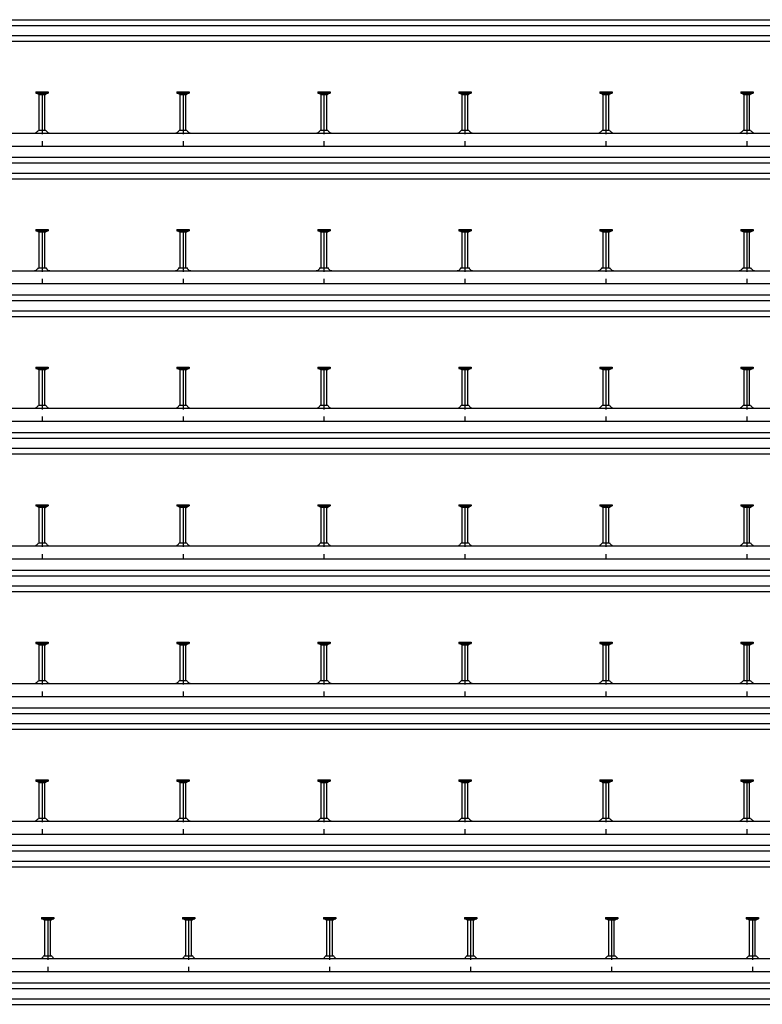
# Model space of a CAD drawing. Header units: millimetres. Extents: x -218 to 5910, y -4299 to 2743.
# Tile 5 of 21: x 1076 to 2393, y -4299 to -2553. Entities that reach past the tile are written whole.
import ezdxf

# ---------------------------------------------------------------- set-up
doc = ezdxf.new("R2010")
doc.units = ezdxf.units.MM
doc.header["$LTSCALE"] = 10
doc.linetypes.add('MITTE2', pattern=[1.125, 0.75, -0.125, 0.125, -0.125])
doc.layers.add('HALFEN', color=2, linetype='CONTINUOUS')

msp = doc.modelspace()

# ---------------------------------------------------------------- linework, layer by layer
at = {"layer": 'HALFEN'}
for p, q in [((-159.8, -2552.8), (4140.2, -2552.8)), ((-159.8, -2562.8), (4140.2, -2562.8)), ((-159.8, -2580.8), (4140.2, -2580.8)), ((-159.8, -2590.8), (4140.2, -2590.8)), ((1104.3, -2680.8), (1126.2, -2680.8)), ((1104.3, -2680.8), (1104.3, -2683)), ((1104.3, -2683), (1126.2, -2683)), ((1109.7, -2685.5), (1105.4, -2683)), ((1110.2, -2680.8), (1110.2, -2683)), ((1110.2, -2748.5), (1110.2, -2686.3)), ((1119.8, -2685.8), (1110.7, -2685.8)), ((1120.2, -2748.5), (1120.2, -2686.3)), ((1120.3, -2680.8), (1120.3, -2683)), ((1120.7, -2685.5), (1125.1, -2683)), ((1126.2, -2680.8), (1126.2, -2683)), ((1354.3, -2680.8), (1376.2, -2680.8)), ((1354.3, -2680.8), (1354.3, -2683)), ((1354.3, -2683), (1376.2, -2683)), ((1359.7, -2685.5), (1355.4, -2683)), ((1360.2, -2680.8), (1360.2, -2683)), ((1360.2, -2748.5), (1360.2, -2686.3)), ((1369.8, -2685.8), (1360.7, -2685.8)), ((1370.2, -2748.5), (1370.2, -2686.3)), ((1370.3, -2680.8), (1370.3, -2683)), ((1370.7, -2685.5), (1375.1, -2683)), ((1376.2, -2680.8), (1376.2, -2683)), ((1604.3, -2680.8), (1604.3, -2683)), ((1604.3, -2680.8), (1626.2, -2680.8)), ((1604.3, -2683), (1626.2, -2683)), ((1609.7, -2685.5), (1605.4, -2683)), ((1610.2, -2680.8), (1610.2, -2683)), ((1610.2, -2748.5), (1610.2, -2686.3)), ((1619.8, -2685.8), (1610.7, -2685.8)), ((1620.2, -2748.5), (1620.2, -2686.3)), ((1620.3, -2680.8), (1620.3, -2683)), ((1620.7, -2685.5), (1625.1, -2683)), ((1626.2, -2680.8), (1626.2, -2683)), ((1854.3, -2680.8), (1876.2, -2680.8)), ((1854.3, -2680.8), (1854.3, -2683)), ((1854.3, -2683), (1876.2, -2683)), ((1859.7, -2685.5), (1855.4, -2683)), ((1860.2, -2680.8), (1860.2, -2683)), ((1860.2, -2748.5), (1860.2, -2686.3)), ((1869.8, -2685.8), (1860.7, -2685.8)), ((1870.2, -2748.5), (1870.2, -2686.3)), ((1870.3, -2680.8), (1870.3, -2683)), ((1870.7, -2685.5), (1875.1, -2683)), ((1876.2, -2680.8), (1876.2, -2683)), ((2104.3, -2680.8), (2104.3, -2683)), ((2104.3, -2680.8), (2126.2, -2680.8)), ((2104.3, -2683), (2126.2, -2683)), ((2109.7, -2685.5), (2105.4, -2683)), ((2110.2, -2680.8), (2110.2, -2683)), ((2110.2, -2748.5), (2110.2, -2686.3)), ((2119.8, -2685.8), (2110.7, -2685.8)), ((2120.2, -2748.5), (2120.2, -2686.3)), ((2120.3, -2680.8), (2120.3, -2683)), ((2120.7, -2685.5), (2125.1, -2683)), ((2126.2, -2680.8), (2126.2, -2683)), ((2354.3, -2680.8), (2376.2, -2680.8)), ((2354.3, -2680.8), (2354.3, -2683)), ((2354.3, -2683), (2376.2, -2683)), ((2359.7, -2685.5), (2355.4, -2683)), ((2360.2, -2680.8), (2360.2, -2683)), ((2360.2, -2748.5), (2360.2, -2686.3)), ((2369.8, -2685.8), (2360.7, -2685.8)), ((2370.2, -2748.5), (2370.2, -2686.3)), ((2370.3, -2680.8), (2370.3, -2683)), ((2370.7, -2685.5), (2375.1, -2683)), ((2376.2, -2680.8), (2376.2, -2683)), ((-159.8, -2753.8), (4390.2, -2753.8)), ((1109, -2748.5), (1121.5, -2748.5)), ((1359, -2748.5), (1371.5, -2748.5)), ((1609, -2748.5), (1621.5, -2748.5)), ((1859, -2748.5), (1871.5, -2748.5)), ((2109, -2748.5), (2121.5, -2748.5)), ((2359, -2748.5), (2371.5, -2748.5)), ((-159.8, -2776.8), (4390.2, -2776.8)), ((-159.8, -2796.8), (4390.2, -2796.8)), ((-159.8, -2806.8), (4390.2, -2806.8)), ((-159.8, -2824.8), (4390.2, -2824.8)), ((-159.8, -2834.8), (4390.2, -2834.8)), ((1104.3, -2924.8), (1126.2, -2924.8)), ((1104.3, -2924.8), (1104.3, -2927)), ((1104.3, -2927), (1126.2, -2927)), ((1109.7, -2929.5), (1105.4, -2927)), ((1110.2, -2924.8), (1110.2, -2927)), ((1110.2, -2992.5), (1110.2, -2930.3)), ((1119.8, -2929.8), (1110.7, -2929.8)), ((1120.2, -2992.5), (1120.2, -2930.3)), ((1120.3, -2924.8), (1120.3, -2927)), ((1120.7, -2929.5), (1125.1, -2927)), ((1126.2, -2924.8), (1126.2, -2927)), ((1354.3, -2924.8), (1376.2, -2924.8)), ((1354.3, -2924.8), (1354.3, -2927)), ((1354.3, -2927), (1376.2, -2927)), ((1359.7, -2929.5), (1355.4, -2927)), ((1360.2, -2924.8), (1360.2, -2927)), ((1360.2, -2992.5), (1360.2, -2930.3)), ((1369.8, -2929.8), (1360.7, -2929.8)), ((1370.2, -2992.5), (1370.2, -2930.3)), ((1370.3, -2924.8), (1370.3, -2927)), ((1370.7, -2929.5), (1375.1, -2927)), ((1376.2, -2924.8), (1376.2, -2927)), ((1604.3, -2924.8), (1604.3, -2927)), ((1604.3, -2924.8), (1626.2, -2924.8)), ((1604.3, -2927), (1626.2, -2927)), ((1609.7, -2929.5), (1605.4, -2927)), ((1610.2, -2924.8), (1610.2, -2927)), ((1610.2, -2992.5), (1610.2, -2930.3)), ((1619.8, -2929.8), (1610.7, -2929.8)), ((1620.2, -2992.5), (1620.2, -2930.3)), ((1620.3, -2924.8), (1620.3, -2927)), ((1620.7, -2929.5), (1625.1, -2927)), ((1626.2, -2924.8), (1626.2, -2927)), ((1854.3, -2924.8), (1876.2, -2924.8)), ((1854.3, -2924.8), (1854.3, -2927)), ((1854.3, -2927), (1876.2, -2927)), ((1859.7, -2929.5), (1855.4, -2927)), ((1860.2, -2924.8), (1860.2, -2927)), ((1860.2, -2992.5), (1860.2, -2930.3)), ((1869.8, -2929.8), (1860.7, -2929.8)), ((1870.2, -2992.5), (1870.2, -2930.3)), ((1870.3, -2924.8), (1870.3, -2927)), ((1870.7, -2929.5), (1875.1, -2927)), ((1876.2, -2924.8), (1876.2, -2927)), ((2104.3, -2924.8), (2104.3, -2927)), ((2104.3, -2924.8), (2126.2, -2924.8)), ((2104.3, -2927), (2126.2, -2927)), ((2109.7, -2929.5), (2105.4, -2927)), ((2110.2, -2924.8), (2110.2, -2927)), ((2110.2, -2992.5), (2110.2, -2930.3)), ((2119.8, -2929.8), (2110.7, -2929.8)), ((2120.2, -2992.5), (2120.2, -2930.3)), ((2120.3, -2924.8), (2120.3, -2927)), ((2120.7, -2929.5), (2125.1, -2927)), ((2126.2, -2924.8), (2126.2, -2927)), ((2354.3, -2924.8), (2376.2, -2924.8)), ((2354.3, -2924.8), (2354.3, -2927)), ((2354.3, -2927), (2376.2, -2927)), ((2359.7, -2929.5), (2355.4, -2927)), ((2360.2, -2924.8), (2360.2, -2927)), ((2360.2, -2992.5), (2360.2, -2930.3)), ((2369.8, -2929.8), (2360.7, -2929.8)), ((2370.2, -2992.5), (2370.2, -2930.3)), ((2370.3, -2924.8), (2370.3, -2927)), ((2370.7, -2929.5), (2375.1, -2927)), ((2376.2, -2924.8), (2376.2, -2927)), ((-159.8, -2997.8), (4640.2, -2997.8)), ((1109, -2992.5), (1121.5, -2992.5)), ((1359, -2992.5), (1371.5, -2992.5)), ((1609, -2992.5), (1621.5, -2992.5)), ((1859, -2992.5), (1871.5, -2992.5)), ((2109, -2992.5), (2121.5, -2992.5)), ((2359, -2992.5), (2371.5, -2992.5)), ((-159.8, -3020.8), (4640.2, -3020.8)), ((-159.8, -3040.8), (4640.2, -3040.8)), ((-159.8, -3050.8), (4640.2, -3050.8)), ((-159.8, -3068.8), (4640.2, -3068.8)), ((-159.8, -3078.8), (4640.2, -3078.8)), ((1104.3, -3168.8), (1126.2, -3168.8)), ((1104.3, -3168.8), (1104.3, -3171)), ((1104.3, -3171), (1126.2, -3171)), ((1109.7, -3173.5), (1105.4, -3171)), ((1110.2, -3168.8), (1110.2, -3171)), ((1110.2, -3236.5), (1110.2, -3174.3)), ((1119.8, -3173.8), (1110.7, -3173.8)), ((1120.2, -3236.5), (1120.2, -3174.3)), ((1120.3, -3168.8), (1120.3, -3171)), ((1120.7, -3173.5), (1125.1, -3171)), ((1126.2, -3168.8), (1126.2, -3171)), ((1354.3, -3168.8), (1376.2, -3168.8)), ((1354.3, -3168.8), (1354.3, -3171)), ((1354.3, -3171), (1376.2, -3171)), ((1359.7, -3173.5), (1355.4, -3171)), ((1360.2, -3168.8), (1360.2, -3171)), ((1360.2, -3236.5), (1360.2, -3174.3)), ((1369.8, -3173.8), (1360.7, -3173.8)), ((1370.2, -3236.5), (1370.2, -3174.3)), ((1370.3, -3168.8), (1370.3, -3171)), ((1370.7, -3173.5), (1375.1, -3171)), ((1376.2, -3168.8), (1376.2, -3171)), ((1604.3, -3168.8), (1604.3, -3171)), ((1604.3, -3168.8), (1626.2, -3168.8)), ((1604.3, -3171), (1626.2, -3171)), ((1609.7, -3173.5), (1605.4, -3171)), ((1610.2, -3168.8), (1610.2, -3171)), ((1610.2, -3236.5), (1610.2, -3174.3)), ((1619.8, -3173.8), (1610.7, -3173.8)), ((1620.2, -3236.5), (1620.2, -3174.3)), ((1620.3, -3168.8), (1620.3, -3171)), ((1620.7, -3173.5), (1625.1, -3171)), ((1626.2, -3168.8), (1626.2, -3171)), ((1854.3, -3168.8), (1876.2, -3168.8)), ((1854.3, -3168.8), (1854.3, -3171)), ((1854.3, -3171), (1876.2, -3171)), ((1859.7, -3173.5), (1855.4, -3171)), ((1860.2, -3168.8), (1860.2, -3171)), ((1860.2, -3236.5), (1860.2, -3174.3)), ((1869.8, -3173.8), (1860.7, -3173.8)), ((1870.2, -3236.5), (1870.2, -3174.3)), ((1870.3, -3168.8), (1870.3, -3171)), ((1870.7, -3173.5), (1875.1, -3171)), ((1876.2, -3168.8), (1876.2, -3171)), ((2104.3, -3168.8), (2104.3, -3171)), ((2104.3, -3168.8), (2126.2, -3168.8)), ((2104.3, -3171), (2126.2, -3171)), ((2109.7, -3173.5), (2105.4, -3171)), ((2110.2, -3168.8), (2110.2, -3171)), ((2110.2, -3236.5), (2110.2, -3174.3)), ((2119.8, -3173.8), (2110.7, -3173.8)), ((2120.2, -3236.5), (2120.2, -3174.3)), ((2120.3, -3168.8), (2120.3, -3171)), ((2120.7, -3173.5), (2125.1, -3171)), ((2126.2, -3168.8), (2126.2, -3171)), ((2354.3, -3168.8), (2376.2, -3168.8)), ((2354.3, -3168.8), (2354.3, -3171)), ((2354.3, -3171), (2376.2, -3171)), ((2359.7, -3173.5), (2355.4, -3171)), ((2360.2, -3168.8), (2360.2, -3171)), ((2360.2, -3236.5), (2360.2, -3174.3)), ((2369.8, -3173.8), (2360.7, -3173.8)), ((2370.2, -3236.5), (2370.2, -3174.3)), ((2370.3, -3168.8), (2370.3, -3171)), ((2370.7, -3173.5), (2375.1, -3171)), ((2376.2, -3168.8), (2376.2, -3171)), ((-159.8, -3241.8), (4890.2, -3241.8)), ((1109, -3236.5), (1121.5, -3236.5)), ((1359, -3236.5), (1371.5, -3236.5)), ((1609, -3236.5), (1621.5, -3236.5)), ((1859, -3236.5), (1871.5, -3236.5)), ((2109, -3236.5), (2121.5, -3236.5)), ((2359, -3236.5), (2371.5, -3236.5)), ((-159.8, -3264.8), (4890.2, -3264.8)), ((-159.8, -3284.8), (4890.2, -3284.8)), ((-159.8, -3294.8), (4890.2, -3294.8)), ((-159.8, -3312.8), (4890.2, -3312.8)), ((-159.8, -3322.8), (4890.2, -3322.8)), ((1104.3, -3412.8), (1126.2, -3412.8)), ((1104.3, -3412.8), (1104.3, -3415)), ((1104.3, -3415), (1126.2, -3415)), ((1109.7, -3417.5), (1105.4, -3415)), ((1110.2, -3412.8), (1110.2, -3415)), ((1110.2, -3480.5), (1110.2, -3418.3)), ((1119.8, -3417.8), (1110.7, -3417.8)), ((1120.2, -3480.5), (1120.2, -3418.3)), ((1120.3, -3412.8), (1120.3, -3415)), ((1120.7, -3417.5), (1125.1, -3415)), ((1126.2, -3412.8), (1126.2, -3415)), ((1354.3, -3412.8), (1376.2, -3412.8)), ((1354.3, -3412.8), (1354.3, -3415)), ((1354.3, -3415), (1376.2, -3415)), ((1359.7, -3417.5), (1355.4, -3415)), ((1360.2, -3412.8), (1360.2, -3415)), ((1360.2, -3480.5), (1360.2, -3418.3)), ((1369.8, -3417.8), (1360.7, -3417.8)), ((1370.2, -3480.5), (1370.2, -3418.3)), ((1370.3, -3412.8), (1370.3, -3415)), ((1370.7, -3417.5), (1375.1, -3415)), ((1376.2, -3412.8), (1376.2, -3415)), ((1604.3, -3412.8), (1604.3, -3415)), ((1604.3, -3412.8), (1626.2, -3412.8)), ((1604.3, -3415), (1626.2, -3415)), ((1609.7, -3417.5), (1605.4, -3415)), ((1610.2, -3412.8), (1610.2, -3415)), ((1610.2, -3480.5), (1610.2, -3418.3)), ((1619.8, -3417.8), (1610.7, -3417.8)), ((1620.2, -3480.5), (1620.2, -3418.3)), ((1620.3, -3412.8), (1620.3, -3415)), ((1620.7, -3417.5), (1625.1, -3415)), ((1626.2, -3412.8), (1626.2, -3415)), ((1854.3, -3412.8), (1876.2, -3412.8)), ((1854.3, -3412.8), (1854.3, -3415)), ((1854.3, -3415), (1876.2, -3415)), ((1859.7, -3417.5), (1855.4, -3415)), ((1860.2, -3412.8), (1860.2, -3415)), ((1860.2, -3480.5), (1860.2, -3418.3)), ((1869.8, -3417.8), (1860.7, -3417.8)), ((1870.2, -3480.5), (1870.2, -3418.3)), ((1870.3, -3412.8), (1870.3, -3415)), ((1870.7, -3417.5), (1875.1, -3415)), ((1876.2, -3412.8), (1876.2, -3415)), ((2104.3, -3412.8), (2104.3, -3415)), ((2104.3, -3412.8), (2126.2, -3412.8)), ((2104.3, -3415), (2126.2, -3415)), ((2109.7, -3417.5), (2105.4, -3415)), ((2110.2, -3412.8), (2110.2, -3415)), ((2110.2, -3480.5), (2110.2, -3418.3)), ((2119.8, -3417.8), (2110.7, -3417.8)), ((2120.2, -3480.5), (2120.2, -3418.3)), ((2120.3, -3412.8), (2120.3, -3415)), ((2120.7, -3417.5), (2125.1, -3415)), ((2126.2, -3412.8), (2126.2, -3415)), ((2354.3, -3412.8), (2376.2, -3412.8)), ((2354.3, -3412.8), (2354.3, -3415)), ((2354.3, -3415), (2376.2, -3415)), ((2359.7, -3417.5), (2355.4, -3415)), ((2360.2, -3412.8), (2360.2, -3415)), ((2360.2, -3480.5), (2360.2, -3418.3)), ((2369.8, -3417.8), (2360.7, -3417.8)), ((2370.2, -3480.5), (2370.2, -3418.3)), ((2370.3, -3412.8), (2370.3, -3415)), ((2370.7, -3417.5), (2375.1, -3415)), ((2376.2, -3412.8), (2376.2, -3415)), ((-159.8, -3485.8), (5140.2, -3485.8)), ((1109, -3480.5), (1121.5, -3480.5)), ((1359, -3480.5), (1371.5, -3480.5)), ((1609, -3480.5), (1621.5, -3480.5)), ((1859, -3480.5), (1871.5, -3480.5)), ((2109, -3480.5), (2121.5, -3480.5)), ((2359, -3480.5), (2371.5, -3480.5)), ((-159.8, -3508.8), (5140.2, -3508.8)), ((-159.8, -3528.8), (5140.2, -3528.8)), ((-159.8, -3538.8), (5140.2, -3538.8)), ((-159.8, -3556.8), (5140.2, -3556.8)), ((-159.8, -3566.8), (5140.2, -3566.8)), ((1104.3, -3656.8), (1126.2, -3656.8)), ((1104.3, -3656.8), (1104.3, -3659)), ((1104.3, -3659), (1126.2, -3659)), ((1109.7, -3661.5), (1105.4, -3659)), ((1110.2, -3656.8), (1110.2, -3659)), ((1110.2, -3724.5), (1110.2, -3662.3)), ((1119.8, -3661.8), (1110.7, -3661.8)), ((1120.2, -3724.5), (1120.2, -3662.3)), ((1120.3, -3656.8), (1120.3, -3659)), ((1120.7, -3661.5), (1125.1, -3659)), ((1126.2, -3656.8), (1126.2, -3659)), ((1354.3, -3656.8), (1376.2, -3656.8)), ((1354.3, -3656.8), (1354.3, -3659)), ((1354.3, -3659), (1376.2, -3659)), ((1359.7, -3661.5), (1355.4, -3659)), ((1360.2, -3656.8), (1360.2, -3659)), ((1360.2, -3724.5), (1360.2, -3662.3)), ((1369.8, -3661.8), (1360.7, -3661.8)), ((1370.2, -3724.5), (1370.2, -3662.3)), ((1370.3, -3656.8), (1370.3, -3659)), ((1370.7, -3661.5), (1375.1, -3659)), ((1376.2, -3656.8), (1376.2, -3659)), ((1604.3, -3656.8), (1604.3, -3659)), ((1604.3, -3656.8), (1626.2, -3656.8)), ((1604.3, -3659), (1626.2, -3659)), ((1609.7, -3661.5), (1605.4, -3659)), ((1610.2, -3656.8), (1610.2, -3659)), ((1610.2, -3724.5), (1610.2, -3662.3)), ((1619.8, -3661.8), (1610.7, -3661.8)), ((1620.2, -3724.5), (1620.2, -3662.3)), ((1620.3, -3656.8), (1620.3, -3659)), ((1620.7, -3661.5), (1625.1, -3659)), ((1626.2, -3656.8), (1626.2, -3659)), ((1854.3, -3656.8), (1876.2, -3656.8)), ((1854.3, -3656.8), (1854.3, -3659)), ((1854.3, -3659), (1876.2, -3659)), ((1859.7, -3661.5), (1855.4, -3659)), ((1860.2, -3656.8), (1860.2, -3659)), ((1860.2, -3724.5), (1860.2, -3662.3)), ((1869.8, -3661.8), (1860.7, -3661.8)), ((1870.2, -3724.5), (1870.2, -3662.3)), ((1870.3, -3656.8), (1870.3, -3659)), ((1870.7, -3661.5), (1875.1, -3659)), ((1876.2, -3656.8), (1876.2, -3659)), ((2104.3, -3656.8), (2104.3, -3659)), ((2104.3, -3656.8), (2126.2, -3656.8)), ((2104.3, -3659), (2126.2, -3659)), ((2109.7, -3661.5), (2105.4, -3659)), ((2110.2, -3656.8), (2110.2, -3659)), ((2110.2, -3724.5), (2110.2, -3662.3)), ((2119.8, -3661.8), (2110.7, -3661.8)), ((2120.2, -3724.5), (2120.2, -3662.3)), ((2120.3, -3656.8), (2120.3, -3659)), ((2120.7, -3661.5), (2125.1, -3659)), ((2126.2, -3656.8), (2126.2, -3659)), ((2354.3, -3656.8), (2376.2, -3656.8)), ((2354.3, -3656.8), (2354.3, -3659)), ((2354.3, -3659), (2376.2, -3659)), ((2359.7, -3661.5), (2355.4, -3659)), ((2360.2, -3656.8), (2360.2, -3659)), ((2360.2, -3724.5), (2360.2, -3662.3)), ((2369.8, -3661.8), (2360.7, -3661.8)), ((2370.2, -3724.5), (2370.2, -3662.3)), ((2370.3, -3656.8), (2370.3, -3659)), ((2370.7, -3661.5), (2375.1, -3659)), ((2376.2, -3656.8), (2376.2, -3659)), ((-159.8, -3729.8), (5390.2, -3729.8)), ((1109, -3724.5), (1121.5, -3724.5)), ((1359, -3724.5), (1371.5, -3724.5)), ((1609, -3724.5), (1621.5, -3724.5)), ((1859, -3724.5), (1871.5, -3724.5)), ((2109, -3724.5), (2121.5, -3724.5)), ((2359, -3724.5), (2371.5, -3724.5)), ((-159.8, -3752.8), (5390.2, -3752.8)), ((-159.8, -3772.8), (5390.2, -3772.8)), ((-159.8, -3782.8), (5390.2, -3782.8)), ((-159.8, -3800.8), (5390.2, -3800.8)), ((-159.8, -3810.8), (5390.2, -3810.8)), ((1104.3, -3900.8), (1126.2, -3900.8)), ((1104.3, -3900.8), (1104.3, -3903)), ((1104.3, -3903), (1126.2, -3903)), ((1109.7, -3905.5), (1105.4, -3903)), ((1110.2, -3900.8), (1110.2, -3903)), ((1110.2, -3968.5), (1110.2, -3906.3)), ((1119.8, -3905.8), (1110.7, -3905.8)), ((1120.2, -3968.5), (1120.2, -3906.3)), ((1120.3, -3900.8), (1120.3, -3903)), ((1120.7, -3905.5), (1125.1, -3903)), ((1126.2, -3900.8), (1126.2, -3903)), ((1354.3, -3900.8), (1376.2, -3900.8)), ((1354.3, -3900.8), (1354.3, -3903)), ((1354.3, -3903), (1376.2, -3903)), ((1359.7, -3905.5), (1355.4, -3903)), ((1360.2, -3900.8), (1360.2, -3903)), ((1360.2, -3968.5), (1360.2, -3906.3)), ((1369.8, -3905.8), (1360.7, -3905.8)), ((1370.2, -3968.5), (1370.2, -3906.3)), ((1370.3, -3900.8), (1370.3, -3903)), ((1370.7, -3905.5), (1375.1, -3903)), ((1376.2, -3900.8), (1376.2, -3903)), ((1604.3, -3900.8), (1604.3, -3903)), ((1604.3, -3900.8), (1626.2, -3900.8)), ((1604.3, -3903), (1626.2, -3903)), ((1609.7, -3905.5), (1605.4, -3903)), ((1610.2, -3900.8), (1610.2, -3903)), ((1610.2, -3968.5), (1610.2, -3906.3)), ((1619.8, -3905.8), (1610.7, -3905.8)), ((1620.2, -3968.5), (1620.2, -3906.3)), ((1620.3, -3900.8), (1620.3, -3903)), ((1620.7, -3905.5), (1625.1, -3903)), ((1626.2, -3900.8), (1626.2, -3903)), ((1854.3, -3900.8), (1876.2, -3900.8)), ((1854.3, -3900.8), (1854.3, -3903)), ((1854.3, -3903), (1876.2, -3903)), ((1859.7, -3905.5), (1855.4, -3903)), ((1860.2, -3900.8), (1860.2, -3903)), ((1860.2, -3968.5), (1860.2, -3906.3)), ((1869.8, -3905.8), (1860.7, -3905.8)), ((1870.2, -3968.5), (1870.2, -3906.3)), ((1870.3, -3900.8), (1870.3, -3903)), ((1870.7, -3905.5), (1875.1, -3903)), ((1876.2, -3900.8), (1876.2, -3903)), ((2104.3, -3900.8), (2104.3, -3903)), ((2104.3, -3900.8), (2126.2, -3900.8)), ((2104.3, -3903), (2126.2, -3903)), ((2109.7, -3905.5), (2105.4, -3903)), ((2110.2, -3900.8), (2110.2, -3903)), ((2110.2, -3968.5), (2110.2, -3906.3)), ((2119.8, -3905.8), (2110.7, -3905.8)), ((2120.2, -3968.5), (2120.2, -3906.3)), ((2120.3, -3900.8), (2120.3, -3903)), ((2120.7, -3905.5), (2125.1, -3903)), ((2126.2, -3900.8), (2126.2, -3903)), ((2354.3, -3900.8), (2376.2, -3900.8)), ((2354.3, -3900.8), (2354.3, -3903)), ((2354.3, -3903), (2376.2, -3903)), ((2359.7, -3905.5), (2355.4, -3903)), ((2360.2, -3900.8), (2360.2, -3903)), ((2360.2, -3968.5), (2360.2, -3906.3)), ((2369.8, -3905.8), (2360.7, -3905.8)), ((2370.2, -3968.5), (2370.2, -3906.3)), ((2370.3, -3900.8), (2370.3, -3903)), ((2370.7, -3905.5), (2375.1, -3903)), ((2376.2, -3900.8), (2376.2, -3903)), ((-159.8, -3973.8), (5640.2, -3973.8)), ((1109, -3968.5), (1121.5, -3968.5)), ((1359, -3968.5), (1371.5, -3968.5)), ((1609, -3968.5), (1621.5, -3968.5)), ((1859, -3968.5), (1871.5, -3968.5)), ((2109, -3968.5), (2121.5, -3968.5)), ((2359, -3968.5), (2371.5, -3968.5)), ((-159.8, -3996.8), (5640.2, -3996.8)), ((-159.8, -4016.8), (5640.2, -4016.8)), ((-159.8, -4026.8), (5640.2, -4026.8)), ((-159.8, -4044.8), (5640.2, -4044.8)), ((-159.8, -4054.8), (5640.2, -4054.8)), ((1114.3, -4144.8), (1136.2, -4144.8)), ((1114.3, -4144.8), (1114.3, -4147)), ((1114.3, -4147), (1136.2, -4147)), ((1119.7, -4149.5), (1115.4, -4147)), ((1120.2, -4144.8), (1120.2, -4147)), ((1120.2, -4212.5), (1120.2, -4150.3)), ((1129.8, -4149.8), (1120.7, -4149.8)), ((1130.2, -4212.5), (1130.2, -4150.3)), ((1130.3, -4144.8), (1130.3, -4147)), ((1130.7, -4149.5), (1135.1, -4147)), ((1136.2, -4144.8), (1136.2, -4147)), ((1364.3, -4144.8), (1386.2, -4144.8)), ((1364.3, -4144.8), (1364.3, -4147)), ((1364.3, -4147), (1386.2, -4147)), ((1369.7, -4149.5), (1365.4, -4147)), ((1370.2, -4144.8), (1370.2, -4147)), ((1370.2, -4212.5), (1370.2, -4150.3)), ((1379.8, -4149.8), (1370.7, -4149.8)), ((1380.2, -4212.5), (1380.2, -4150.3)), ((1380.3, -4144.8), (1380.3, -4147)), ((1380.7, -4149.5), (1385.1, -4147)), ((1386.2, -4144.8), (1386.2, -4147)), ((1614.3, -4144.8), (1636.2, -4144.8)), ((1614.3, -4144.8), (1614.3, -4147)), ((1614.3, -4147), (1636.2, -4147)), ((1619.7, -4149.5), (1615.4, -4147)), ((1620.2, -4144.8), (1620.2, -4147)), ((1620.2, -4212.5), (1620.2, -4150.3)), ((1629.8, -4149.8), (1620.7, -4149.8)), ((1630.2, -4212.5), (1630.2, -4150.3)), ((1630.3, -4144.8), (1630.3, -4147)), ((1630.7, -4149.5), (1635.1, -4147)), ((1636.2, -4144.8), (1636.2, -4147)), ((1864.3, -4144.8), (1886.2, -4144.8)), ((1864.3, -4144.8), (1864.3, -4147)), ((1864.3, -4147), (1886.2, -4147)), ((1869.7, -4149.5), (1865.4, -4147)), ((1870.2, -4144.8), (1870.2, -4147)), ((1870.2, -4212.5), (1870.2, -4150.3)), ((1879.8, -4149.8), (1870.7, -4149.8)), ((1880.2, -4212.5), (1880.2, -4150.3)), ((1880.3, -4144.8), (1880.3, -4147)), ((1880.7, -4149.5), (1885.1, -4147)), ((1886.2, -4144.8), (1886.2, -4147)), ((2114.3, -4144.8), (2136.2, -4144.8)), ((2114.3, -4144.8), (2114.3, -4147)), ((2114.3, -4147), (2136.2, -4147)), ((2119.7, -4149.5), (2115.4, -4147)), ((2120.2, -4144.8), (2120.2, -4147)), ((2120.2, -4212.5), (2120.2, -4150.3)), ((2129.8, -4149.8), (2120.7, -4149.8)), ((2130.2, -4212.5), (2130.2, -4150.3)), ((2130.3, -4144.8), (2130.3, -4147)), ((2130.7, -4149.5), (2135.1, -4147)), ((2136.2, -4144.8), (2136.2, -4147)), ((2364.3, -4144.8), (2386.2, -4144.8)), ((2364.3, -4144.8), (2364.3, -4147)), ((2364.3, -4147), (2386.2, -4147)), ((2369.7, -4149.5), (2365.4, -4147)), ((2370.2, -4144.8), (2370.2, -4147)), ((2370.2, -4212.5), (2370.2, -4150.3)), ((2379.8, -4149.8), (2370.7, -4149.8)), ((2380.2, -4212.5), (2380.2, -4150.3)), ((2380.3, -4144.8), (2380.3, -4147)), ((2380.7, -4149.5), (2385.1, -4147)), ((2386.2, -4144.8), (2386.2, -4147)), ((-159.8, -4217.8), (5910.2, -4217.8)), ((1119, -4212.5), (1131.5, -4212.5)), ((1369, -4212.5), (1381.5, -4212.5)), ((1619, -4212.5), (1631.5, -4212.5)), ((1869, -4212.5), (1881.5, -4212.5)), ((2119, -4212.5), (2131.5, -4212.5)), ((2369, -4212.5), (2381.5, -4212.5)), ((-159.8, -4240.8), (5910.2, -4240.8)), ((-159.8, -4260.8), (5910.2, -4260.8)), ((-159.8, -4270.8), (5910.2, -4270.8)), ((-159.8, -4288.8), (5910.2, -4288.8)), ((-159.8, -4298.8), (5910.2, -4298.8))]:
    msp.add_line(p, q, dxfattribs=at)
at = {"layer": 'HALFEN', "color": 1, "linetype": 'MITTE2', "ltscale": 10}
for p, q in [((1115.2, -2680.8), (1115.2, -2776.8)), ((1365.2, -2680.8), (1365.2, -2776.8)), ((1615.2, -2680.8), (1615.2, -2776.8)), ((1865.2, -2680.8), (1865.2, -2776.8)), ((2115.2, -2680.8), (2115.2, -2776.8)), ((2365.2, -2680.8), (2365.2, -2776.8)), ((1115.2, -2924.8), (1115.2, -3020.8)), ((1365.2, -2924.8), (1365.2, -3020.8)), ((1615.2, -2924.8), (1615.2, -3020.8)), ((1865.2, -2924.8), (1865.2, -3020.8)), ((2115.2, -2924.8), (2115.2, -3020.8)), ((2365.2, -2924.8), (2365.2, -3020.8)), ((1115.2, -3168.8), (1115.2, -3264.8)), ((1365.2, -3168.8), (1365.2, -3264.8)), ((1615.2, -3168.8), (1615.2, -3264.8)), ((1865.2, -3168.8), (1865.2, -3264.8)), ((2115.2, -3168.8), (2115.2, -3264.8)), ((2365.2, -3168.8), (2365.2, -3264.8)), ((1115.2, -3412.8), (1115.2, -3508.8)), ((1365.2, -3412.8), (1365.2, -3508.8)), ((1615.2, -3412.8), (1615.2, -3508.8)), ((1865.2, -3412.8), (1865.2, -3508.8)), ((2115.2, -3412.8), (2115.2, -3508.8)), ((2365.2, -3412.8), (2365.2, -3508.8)), ((1115.2, -3656.8), (1115.2, -3752.8)), ((1365.2, -3656.8), (1365.2, -3752.8)), ((1615.2, -3656.8), (1615.2, -3752.8)), ((1865.2, -3656.8), (1865.2, -3752.8)), ((2115.2, -3656.8), (2115.2, -3752.8)), ((2365.2, -3656.8), (2365.2, -3752.8)), ((1115.2, -3900.8), (1115.2, -3996.8)), ((1365.2, -3900.8), (1365.2, -3996.8)), ((1615.2, -3900.8), (1615.2, -3996.8)), ((1865.2, -3900.8), (1865.2, -3996.8)), ((2115.2, -3900.8), (2115.2, -3996.8)), ((2365.2, -3900.8), (2365.2, -3996.8)), ((1125.2, -4144.8), (1125.2, -4240.8)), ((1375.2, -4144.8), (1375.2, -4240.8)), ((1625.2, -4144.8), (1625.2, -4240.8)), ((1875.2, -4144.8), (1875.2, -4240.8)), ((2125.2, -4144.8), (2125.2, -4240.8)), ((2375.2, -4144.8), (2375.2, -4240.8))]:
    msp.add_line(p, q, dxfattribs=at)
at = {"layer": 'HALFEN'}
for centre, radius, start, end in [((1109.2, -2686.3), 1, 0, 60), ((1121.2, -2686.3), 1, 120, 180), ((1359.2, -2686.3), 1, 0, 60), ((1371.2, -2686.3), 1, 120, 180), ((1609.2, -2686.3), 1, 0, 60), ((1621.2, -2686.3), 1, 120, 180), ((1859.2, -2686.3), 1, 0, 60), ((1871.2, -2686.3), 1, 120, 180), ((2109.2, -2686.3), 1, 0, 60), ((2121.2, -2686.3), 1, 120, 180), ((2359.2, -2686.3), 1, 0, 60), ((2371.2, -2686.3), 1, 120, 180), ((1101.6, -2748.2), 5.54, 270, 305.3444), ((1094.7, -2738.5), 17.4, 305.3444, 325.0185), ((1135.8, -2738.5), 17.4, 214.9815, 234.6556), ((1128.9, -2748.2), 5.54, 234.6556, 270), ((1351.6, -2748.2), 5.54, 270, 305.3444), ((1344.7, -2738.5), 17.4, 305.3444, 325.0185), ((1385.8, -2738.5), 17.4, 214.9815, 234.6556), ((1378.9, -2748.2), 5.54, 234.6556, 270), ((1601.6, -2748.2), 5.54, 270, 305.3444), ((1594.7, -2738.5), 17.4, 305.3444, 325.0185), ((1635.8, -2738.5), 17.4, 214.9815, 234.6556), ((1628.9, -2748.2), 5.54, 234.6556, 270), ((1851.6, -2748.2), 5.54, 270, 305.3444), ((1844.7, -2738.5), 17.4, 305.3444, 325.0185), ((1885.8, -2738.5), 17.4, 214.9815, 234.6556), ((1878.9, -2748.2), 5.54, 234.6556, 270), ((2101.6, -2748.2), 5.54, 270, 305.3444), ((2094.7, -2738.5), 17.4, 305.3444, 325.0185), ((2135.8, -2738.5), 17.4, 214.9815, 234.6556), ((2128.9, -2748.2), 5.54, 234.6556, 270), ((2351.6, -2748.2), 5.54, 270, 305.3444), ((2344.7, -2738.5), 17.4, 305.3444, 325.0185), ((2385.8, -2738.5), 17.4, 214.9815, 234.6556), ((2378.9, -2748.2), 5.54, 234.6556, 270), ((1109.2, -2930.3), 1, 0, 60), ((1121.2, -2930.3), 1, 120, 180), ((1359.2, -2930.3), 1, 0, 60), ((1371.2, -2930.3), 1, 120, 180), ((1609.2, -2930.3), 1, 0, 60), ((1621.2, -2930.3), 1, 120, 180), ((1859.2, -2930.3), 1, 0, 60), ((1871.2, -2930.3), 1, 120, 180), ((2109.2, -2930.3), 1, 0, 60), ((2121.2, -2930.3), 1, 120, 180), ((2359.2, -2930.3), 1, 0, 60), ((2371.2, -2930.3), 1, 120, 180), ((1101.6, -2992.2), 5.54, 270, 305.3444), ((1094.7, -2982.5), 17.4, 305.3444, 325.0185), ((1135.8, -2982.5), 17.4, 214.9815, 234.6556), ((1128.9, -2992.2), 5.54, 234.6556, 270), ((1351.6, -2992.2), 5.54, 270, 305.3444), ((1344.7, -2982.5), 17.4, 305.3444, 325.0185), ((1385.8, -2982.5), 17.4, 214.9815, 234.6556), ((1378.9, -2992.2), 5.54, 234.6556, 270), ((1601.6, -2992.2), 5.54, 270, 305.3444), ((1594.7, -2982.5), 17.4, 305.3444, 325.0185), ((1635.8, -2982.5), 17.4, 214.9815, 234.6556), ((1628.9, -2992.2), 5.54, 234.6556, 270), ((1851.6, -2992.2), 5.54, 270, 305.3444), ((1844.7, -2982.5), 17.4, 305.3444, 325.0185), ((1885.8, -2982.5), 17.4, 214.9815, 234.6556), ((1878.9, -2992.2), 5.54, 234.6556, 270), ((2101.6, -2992.2), 5.54, 270, 305.3444), ((2094.7, -2982.5), 17.4, 305.3444, 325.0185), ((2135.8, -2982.5), 17.4, 214.9815, 234.6556), ((2128.9, -2992.2), 5.54, 234.6556, 270), ((2351.6, -2992.2), 5.54, 270, 305.3444), ((2344.7, -2982.5), 17.4, 305.3444, 325.0185), ((2385.8, -2982.5), 17.4, 214.9815, 234.6556), ((2378.9, -2992.2), 5.54, 234.6556, 270), ((1109.2, -3174.3), 1, 0, 60), ((1121.2, -3174.3), 1, 120, 180), ((1359.2, -3174.3), 1, 0, 60), ((1371.2, -3174.3), 1, 120, 180), ((1609.2, -3174.3), 1, 0, 60), ((1621.2, -3174.3), 1, 120, 180), ((1859.2, -3174.3), 1, 0, 60), ((1871.2, -3174.3), 1, 120, 180), ((2109.2, -3174.3), 1, 0, 60), ((2121.2, -3174.3), 1, 120, 180), ((2359.2, -3174.3), 1, 0, 60), ((2371.2, -3174.3), 1, 120, 180), ((1101.6, -3236.2), 5.54, 270, 305.3444), ((1094.7, -3226.5), 17.4, 305.3444, 325.0185), ((1135.8, -3226.5), 17.4, 214.9815, 234.6556), ((1128.9, -3236.2), 5.54, 234.6556, 270), ((1351.6, -3236.2), 5.54, 270, 305.3444), ((1344.7, -3226.5), 17.4, 305.3444, 325.0185), ((1385.8, -3226.5), 17.4, 214.9815, 234.6556), ((1378.9, -3236.2), 5.54, 234.6556, 270), ((1601.6, -3236.2), 5.54, 270, 305.3444), ((1594.7, -3226.5), 17.4, 305.3444, 325.0185), ((1635.8, -3226.5), 17.4, 214.9815, 234.6556), ((1628.9, -3236.2), 5.54, 234.6556, 270), ((1851.6, -3236.2), 5.54, 270, 305.3444), ((1844.7, -3226.5), 17.4, 305.3444, 325.0185), ((1885.8, -3226.5), 17.4, 214.9815, 234.6556), ((1878.9, -3236.2), 5.54, 234.6556, 270), ((2101.6, -3236.2), 5.54, 270, 305.3444), ((2094.7, -3226.5), 17.4, 305.3444, 325.0185), ((2135.8, -3226.5), 17.4, 214.9815, 234.6556), ((2128.9, -3236.2), 5.54, 234.6556, 270), ((2351.6, -3236.2), 5.54, 270, 305.3444), ((2344.7, -3226.5), 17.4, 305.3444, 325.0185), ((2385.8, -3226.5), 17.4, 214.9815, 234.6556), ((2378.9, -3236.2), 5.54, 234.6556, 270), ((1109.2, -3418.3), 1, 0, 60), ((1121.2, -3418.3), 1, 120, 180), ((1359.2, -3418.3), 1, 0, 60), ((1371.2, -3418.3), 1, 120, 180), ((1609.2, -3418.3), 1, 0, 60), ((1621.2, -3418.3), 1, 120, 180), ((1859.2, -3418.3), 1, 0, 60), ((1871.2, -3418.3), 1, 120, 180), ((2109.2, -3418.3), 1, 0, 60), ((2121.2, -3418.3), 1, 120, 180), ((2359.2, -3418.3), 1, 0, 60), ((2371.2, -3418.3), 1, 120, 180), ((1101.6, -3480.2), 5.54, 270, 305.3444), ((1094.7, -3470.5), 17.4, 305.3444, 325.0185), ((1135.8, -3470.5), 17.4, 214.9815, 234.6556), ((1128.9, -3480.2), 5.54, 234.6556, 270), ((1351.6, -3480.2), 5.54, 270, 305.3444), ((1344.7, -3470.5), 17.4, 305.3444, 325.0185), ((1385.8, -3470.5), 17.4, 214.9815, 234.6556), ((1378.9, -3480.2), 5.54, 234.6556, 270), ((1601.6, -3480.2), 5.54, 270, 305.3444), ((1594.7, -3470.5), 17.4, 305.3444, 325.0185), ((1635.8, -3470.5), 17.4, 214.9815, 234.6556), ((1628.9, -3480.2), 5.54, 234.6556, 270), ((1851.6, -3480.2), 5.54, 270, 305.3444), ((1844.7, -3470.5), 17.4, 305.3444, 325.0185), ((1885.8, -3470.5), 17.4, 214.9815, 234.6556), ((1878.9, -3480.2), 5.54, 234.6556, 270), ((2101.6, -3480.2), 5.54, 270, 305.3444), ((2094.7, -3470.5), 17.4, 305.3444, 325.0185), ((2135.8, -3470.5), 17.4, 214.9815, 234.6556), ((2128.9, -3480.2), 5.54, 234.6556, 270), ((2351.6, -3480.2), 5.54, 270, 305.3444), ((2344.7, -3470.5), 17.4, 305.3444, 325.0185), ((2385.8, -3470.5), 17.4, 214.9815, 234.6556), ((2378.9, -3480.2), 5.54, 234.6556, 270), ((1109.2, -3662.3), 1, 0, 60), ((1121.2, -3662.3), 1, 120, 180), ((1359.2, -3662.3), 1, 0, 60), ((1371.2, -3662.3), 1, 120, 180), ((1609.2, -3662.3), 1, 0, 60), ((1621.2, -3662.3), 1, 120, 180), ((1859.2, -3662.3), 1, 0, 60), ((1871.2, -3662.3), 1, 120, 180), ((2109.2, -3662.3), 1, 0, 60), ((2121.2, -3662.3), 1, 120, 180), ((2359.2, -3662.3), 1, 0, 60), ((2371.2, -3662.3), 1, 120, 180), ((1101.6, -3724.2), 5.54, 270, 305.3444), ((1094.7, -3714.5), 17.4, 305.3444, 325.0185), ((1135.8, -3714.5), 17.4, 214.9815, 234.6556), ((1128.9, -3724.2), 5.54, 234.6556, 270), ((1351.6, -3724.2), 5.54, 270, 305.3444), ((1344.7, -3714.5), 17.4, 305.3444, 325.0185), ((1385.8, -3714.5), 17.4, 214.9815, 234.6556), ((1378.9, -3724.2), 5.54, 234.6556, 270), ((1601.6, -3724.2), 5.54, 270, 305.3444), ((1594.7, -3714.5), 17.4, 305.3444, 325.0185), ((1635.8, -3714.5), 17.4, 214.9815, 234.6556), ((1628.9, -3724.2), 5.54, 234.6556, 270), ((1851.6, -3724.2), 5.54, 270, 305.3444), ((1844.7, -3714.5), 17.4, 305.3444, 325.0185), ((1885.8, -3714.5), 17.4, 214.9815, 234.6556), ((1878.9, -3724.2), 5.54, 234.6556, 270), ((2101.6, -3724.2), 5.54, 270, 305.3444), ((2094.7, -3714.5), 17.4, 305.3444, 325.0185), ((2135.8, -3714.5), 17.4, 214.9815, 234.6556), ((2128.9, -3724.2), 5.54, 234.6556, 270), ((2351.6, -3724.2), 5.54, 270, 305.3444), ((2344.7, -3714.5), 17.4, 305.3444, 325.0185), ((2385.8, -3714.5), 17.4, 214.9815, 234.6556), ((2378.9, -3724.2), 5.54, 234.6556, 270), ((1109.2, -3906.3), 1, 0, 60), ((1121.2, -3906.3), 1, 120, 180), ((1359.2, -3906.3), 1, 0, 60), ((1371.2, -3906.3), 1, 120, 180), ((1609.2, -3906.3), 1, 0, 60), ((1621.2, -3906.3), 1, 120, 180), ((1859.2, -3906.3), 1, 0, 60), ((1871.2, -3906.3), 1, 120, 180), ((2109.2, -3906.3), 1, 0, 60), ((2121.2, -3906.3), 1, 120, 180), ((2359.2, -3906.3), 1, 0, 60), ((2371.2, -3906.3), 1, 120, 180), ((1101.6, -3968.2), 5.54, 270, 305.3444), ((1094.7, -3958.5), 17.4, 305.3444, 325.0185), ((1135.8, -3958.5), 17.4, 214.9815, 234.6556), ((1128.9, -3968.2), 5.54, 234.6556, 270), ((1351.6, -3968.2), 5.54, 270, 305.3444), ((1344.7, -3958.5), 17.4, 305.3444, 325.0185), ((1385.8, -3958.5), 17.4, 214.9815, 234.6556), ((1378.9, -3968.2), 5.54, 234.6556, 270), ((1601.6, -3968.2), 5.54, 270, 305.3444), ((1594.7, -3958.5), 17.4, 305.3444, 325.0185), ((1635.8, -3958.5), 17.4, 214.9815, 234.6556), ((1628.9, -3968.2), 5.54, 234.6556, 270), ((1851.6, -3968.2), 5.54, 270, 305.3444), ((1844.7, -3958.5), 17.4, 305.3444, 325.0185), ((1885.8, -3958.5), 17.4, 214.9815, 234.6556), ((1878.9, -3968.2), 5.54, 234.6556, 270), ((2101.6, -3968.2), 5.54, 270, 305.3444), ((2094.7, -3958.5), 17.4, 305.3444, 325.0185), ((2135.8, -3958.5), 17.4, 214.9815, 234.6556), ((2128.9, -3968.2), 5.54, 234.6556, 270), ((2351.6, -3968.2), 5.54, 270, 305.3444), ((2344.7, -3958.5), 17.4, 305.3444, 325.0185), ((2385.8, -3958.5), 17.4, 214.9815, 234.6556), ((2378.9, -3968.2), 5.54, 234.6556, 270), ((1119.2, -4150.3), 1, 0, 60), ((1131.2, -4150.3), 1, 120, 180), ((1369.2, -4150.3), 1, 0, 60), ((1381.2, -4150.3), 1, 120, 180), ((1619.2, -4150.3), 1, 0, 60), ((1631.2, -4150.3), 1, 120, 180), ((1869.2, -4150.3), 1, 0, 60), ((1881.2, -4150.3), 1, 120, 180), ((2119.2, -4150.3), 1, 0, 60), ((2131.2, -4150.3), 1, 120, 180), ((2369.2, -4150.3), 1, 0, 60), ((2381.2, -4150.3), 1, 120, 180), ((1111.6, -4212.2), 5.54, 270, 305.3444), ((1104.7, -4202.5), 17.4, 305.3444, 325.0185), ((1145.8, -4202.5), 17.4, 214.9815, 234.6556), ((1138.9, -4212.2), 5.54, 234.6556, 270), ((1361.6, -4212.2), 5.54, 270, 305.3444), ((1354.7, -4202.5), 17.4, 305.3444, 325.0185), ((1395.8, -4202.5), 17.4, 214.9815, 234.6556), ((1388.9, -4212.2), 5.54, 234.6556, 270), ((1611.6, -4212.2), 5.54, 270, 305.3444), ((1604.7, -4202.5), 17.4, 305.3444, 325.0185), ((1645.8, -4202.5), 17.4, 214.9815, 234.6556), ((1638.9, -4212.2), 5.54, 234.6556, 270), ((1861.6, -4212.2), 5.54, 270, 305.3444), ((1854.7, -4202.5), 17.4, 305.3444, 325.0185), ((1895.8, -4202.5), 17.4, 214.9815, 234.6556), ((1888.9, -4212.2), 5.54, 234.6556, 270), ((2111.6, -4212.2), 5.54, 270, 305.3444), ((2104.7, -4202.5), 17.4, 305.3444, 325.0185), ((2145.8, -4202.5), 17.4, 214.9815, 234.6556), ((2138.9, -4212.2), 5.54, 234.6556, 270), ((2361.6, -4212.2), 5.54, 270, 305.3444), ((2354.7, -4202.5), 17.4, 305.3444, 325.0185), ((2395.8, -4202.5), 17.4, 214.9815, 234.6556), ((2388.9, -4212.2), 5.54, 234.6556, 270)]:
    msp.add_arc(centre, radius, start, end, dxfattribs=at)

doc.saveas('drawing.dxf')
